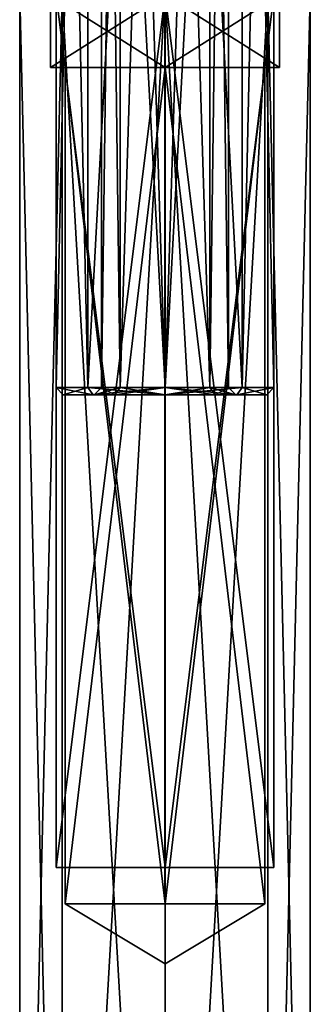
# Model space of a CAD drawing. Header units: millimetres. Extents: x -25 to 25, y -540 to 541.
# Tile 2 of 55: x -4 to 4, y -497 to -470. Entities that reach past the tile are written whole.
import ezdxf

# ---------------------------------------------------------------- set-up
doc = ezdxf.new("R2010")
doc.units = ezdxf.units.MM
doc.header["$LTSCALE"] = 33.374815
for name, color, linetype in [('106', 7, 'CONTINUOUS'), ('107', 7, 'CONTINUOUS'), ('108', 7, 'CONTINUOUS'), ('109', 7, 'CONTINUOUS'), ('110', 7, 'CONTINUOUS'), ('111', 7, 'CONTINUOUS'), ('112', 7, 'CONTINUOUS'), ('115', 7, 'CONTINUOUS'), ('116', 7, 'CONTINUOUS'), ('345', 7, 'CONTINUOUS'), ('346', 7, 'CONTINUOUS'), ('358', 7, 'CONTINUOUS'), ('359', 7, 'CONTINUOUS'), ('360', 7, 'CONTINUOUS'), ('361', 7, 'CONTINUOUS'), ('362', 7, 'CONTINUOUS'), ('363', 7, 'CONTINUOUS'), ('364', 7, 'CONTINUOUS'), ('365', 7, 'CONTINUOUS'), ('366', 7, 'CONTINUOUS'), ('367', 7, 'CONTINUOUS')]:
    doc.layers.add(name, color=color, linetype=linetype)

msp = doc.modelspace()

# ---------------------------------------------------------------- linework, layer by layer
at = {"layer": '106', "linetype": 'CONTINUOUS'}
for points in [[(-2.121, -440.7, 2.121), (-3, -440.7), (-2.121, -480.3, 2.121), (-2.121, -440.7, 2.121)], [(-2.121, -480.3, 2.121), (-3, -440.7), (-3, -480.3), (-2.121, -480.3, 2.121)], [(0, -440.7, 3), (-2.121, -440.7, 2.121), (0, -480.3, 3), (0, -440.7, 3)], [(0, -480.3, 3), (-2.121, -440.7, 2.121), (-2.121, -480.3, 2.121), (0, -480.3, 3)], [(2.121, -440.7, 2.121), (0, -440.7, 3), (2.121, -480.3, 2.121), (2.121, -440.7, 2.121)], [(2.121, -480.3, 2.121), (0, -440.7, 3), (0, -480.3, 3), (2.121, -480.3, 2.121)], [(3, -440.7), (2.121, -440.7, 2.121), (3, -480.3), (3, -440.7)], [(3, -480.3), (2.121, -440.7, 2.121), (2.121, -480.3, 2.121), (3, -480.3)]]:
    msp.add_3dface(points, dxfattribs=at)
at = {"layer": '107', "linetype": 'CONTINUOUS'}
for points in [[(-3, -440.7), (-2.121, -440.7, -2.121), (-3, -480.3), (-3, -440.7)], [(-3, -480.3), (-2.121, -440.7, -2.121), (-2.121, -480.3, -2.121), (-3, -480.3)], [(-2.121, -440.7, -2.121), (0, -440.7, -3), (-2.121, -480.3, -2.121), (-2.121, -440.7, -2.121)], [(-2.121, -480.3, -2.121), (0, -440.7, -3), (0, -480.3, -3), (-2.121, -480.3, -2.121)], [(0, -440.7, -3), (2.121, -440.7, -2.121), (0, -480.3, -3), (0, -440.7, -3)], [(0, -480.3, -3), (2.121, -440.7, -2.121), (2.121, -480.3, -2.121), (0, -480.3, -3)], [(2.121, -440.7, -2.121), (3, -440.7), (2.121, -480.3, -2.121), (2.121, -440.7, -2.121)], [(3, -440.7), (3, -480.3), (2.121, -480.3, -2.121), (3, -440.7)]]:
    msp.add_3dface(points, dxfattribs=at)
at = {"layer": '108', "linetype": 'CONTINUOUS'}
for points in [[(-3, -480.3), (-2.121, -480.3, -2.121), (-2.8, -480.5), (-3, -480.3)], [(-2.8, -480.5), (-2.121, -480.3, -2.121), (-1.981, -480.5, -1.979), (-2.8, -480.5)], [(-2.121, -480.3, -2.121), (0, -480.3, -3), (-1.981, -480.5, -1.979), (-2.121, -480.3, -2.121)], [(0, -480.3, -3), (0, -480.5, -2.8), (-1.981, -480.5, -1.979), (0, -480.3, -3)], [(0, -480.3, -3), (2.121, -480.3, -2.121), (0, -480.5, -2.8), (0, -480.3, -3)], [(0, -480.5, -2.8), (2.121, -480.3, -2.121), (1.979, -480.5, -1.981), (0, -480.5, -2.8)], [(2.121, -480.3, -2.121), (3, -480.3), (1.979, -480.5, -1.981), (2.121, -480.3, -2.121)], [(1.979, -480.5, -1.981), (3, -480.3), (2.8, -480.5), (1.979, -480.5, -1.981)]]:
    msp.add_3dface(points, dxfattribs=at)
at = {"layer": '109', "linetype": 'CONTINUOUS'}
for points in [[(-2.8, -480.5), (-1.981, -480.5, -1.979), (-1.95, -480.5), (-2.8, -480.5)], [(-1.979, -480.5, 1.981), (-2.8, -480.5), (-1.379, -480.5, 1.378), (-1.979, -480.5, 1.981)], [(-1.379, -480.5, 1.378), (-2.8, -480.5), (-1.95, -480.5), (-1.379, -480.5, 1.378)], [(0, -480.5, -2.8), (1.979, -480.5, -1.981), (-1.981, -480.5, -1.979), (0, -480.5, -2.8)], [(-1.981, -480.5, -1.979), (1.979, -480.5, -1.981), (0, -480.5, -1.95), (-1.981, -480.5, -1.979)], [(-1.95, -480.5), (-1.981, -480.5, -1.979), (-1.378, -480.5, -1.379), (-1.95, -480.5)], [(-1.378, -480.5, -1.379), (-1.981, -480.5, -1.979), (0, -480.5, -1.95), (-1.378, -480.5, -1.379)], [(0, -480.5, 2.8), (-1.979, -480.5, 1.981), (1.981, -480.5, 1.979), (0, -480.5, 2.8)], [(1.981, -480.5, 1.979), (-1.979, -480.5, 1.981), (0, -480.5, 1.95), (1.981, -480.5, 1.979)], [(0, -480.5, 1.95), (-1.979, -480.5, 1.981), (-1.379, -480.5, 1.378), (0, -480.5, 1.95)], [(0, -480.5, -1.95), (1.979, -480.5, -1.981), (1.379, -480.5, -1.378), (0, -480.5, -1.95)], [(1.378, -480.5, 1.379), (1.981, -480.5, 1.979), (0, -480.5, 1.95), (1.378, -480.5, 1.379)], [(1.95, -480.5), (1.981, -480.5, 1.979), (1.378, -480.5, 1.379), (1.95, -480.5)], [(1.979, -480.5, -1.981), (2.8, -480.5), (1.379, -480.5, -1.378), (1.979, -480.5, -1.981)], [(2.8, -480.5), (1.95, -480.5), (1.379, -480.5, -1.378), (2.8, -480.5)], [(2.8, -480.5), (1.981, -480.5, 1.979), (1.95, -480.5), (2.8, -480.5)]]:
    msp.add_3dface(points, dxfattribs=at)
at = {"layer": '110', "linetype": 'CONTINUOUS'}
for points in [[(-1.379, -480.5, 1.378), (-1.95, -480.5), (-1.237, -480.3, 1.237), (-1.379, -480.5, 1.378)], [(-1.237, -480.3, 1.237), (-1.95, -480.5), (-1.75, -480.3), (-1.237, -480.3, 1.237)], [(0, -480.5, 1.95), (-1.379, -480.5, 1.378), (0, -480.3, 1.75), (0, -480.5, 1.95)], [(0, -480.3, 1.75), (-1.379, -480.5, 1.378), (-1.237, -480.3, 1.237), (0, -480.3, 1.75)], [(1.378, -480.5, 1.379), (0, -480.5, 1.95), (1.237, -480.3, 1.237), (1.378, -480.5, 1.379)], [(1.237, -480.3, 1.237), (0, -480.5, 1.95), (0, -480.3, 1.75), (1.237, -480.3, 1.237)], [(1.75, -480.3), (1.378, -480.5, 1.379), (1.237, -480.3, 1.237), (1.75, -480.3)], [(1.95, -480.5), (1.378, -480.5, 1.379), (1.75, -480.3), (1.95, -480.5)]]:
    msp.add_3dface(points, dxfattribs=at)
at = {"layer": '111', "linetype": 'CONTINUOUS'}
for points in [[(-1.95, -480.5), (-1.378, -480.5, -1.379), (-1.75, -480.3), (-1.95, -480.5)], [(-1.75, -480.3), (-1.378, -480.5, -1.379), (-1.237, -480.3, -1.237), (-1.75, -480.3)], [(-1.378, -480.5, -1.379), (0, -480.5, -1.95), (-1.237, -480.3, -1.237), (-1.378, -480.5, -1.379)], [(-1.237, -480.3, -1.237), (0, -480.5, -1.95), (0, -480.3, -1.75), (-1.237, -480.3, -1.237)], [(0, -480.5, -1.95), (1.379, -480.5, -1.378), (0, -480.3, -1.75), (0, -480.5, -1.95)], [(0, -480.3, -1.75), (1.379, -480.5, -1.378), (1.237, -480.3, -1.237), (0, -480.3, -1.75)], [(1.379, -480.5, -1.378), (1.95, -480.5), (1.237, -480.3, -1.237), (1.379, -480.5, -1.378)], [(1.95, -480.5), (1.75, -480.3), (1.237, -480.3, -1.237), (1.95, -480.5)]]:
    msp.add_3dface(points, dxfattribs=at)
at = {"layer": '112', "linetype": 'CONTINUOUS'}
for points in [[(-1.75, -480.3), (-1.237, -480.3, -1.237), (-1.75, -440.7), (-1.75, -480.3)], [(-1.75, -440.7), (-1.237, -480.3, -1.237), (-1.237, -440.7, -1.237), (-1.75, -440.7)], [(-1.237, -480.3, -1.237), (0, -480.3, -1.75), (-1.237, -440.7, -1.237), (-1.237, -480.3, -1.237)], [(0, -480.3, -1.75), (0, -440.7, -1.75), (-1.237, -440.7, -1.237), (0, -480.3, -1.75)], [(0, -480.3, -1.75), (1.237, -480.3, -1.237), (0, -440.7, -1.75), (0, -480.3, -1.75)], [(0, -440.7, -1.75), (1.237, -480.3, -1.237), (1.237, -440.7, -1.237), (0, -440.7, -1.75)], [(1.237, -480.3, -1.237), (1.75, -480.3), (1.237, -440.7, -1.237), (1.237, -480.3, -1.237)], [(1.237, -440.7, -1.237), (1.75, -480.3), (1.75, -440.7), (1.237, -440.7, -1.237)]]:
    msp.add_3dface(points, dxfattribs=at)
at = {"layer": '115', "linetype": 'CONTINUOUS'}
for points in [[(-1.237, -480.3, 1.237), (-1.75, -480.3), (-1.237, -440.7, 1.237), (-1.237, -480.3, 1.237)], [(-1.75, -480.3), (-1.75, -440.7), (-1.237, -440.7, 1.237), (-1.75, -480.3)], [(0, -480.3, 1.75), (-1.237, -480.3, 1.237), (0, -440.7, 1.75), (0, -480.3, 1.75)], [(-1.237, -480.3, 1.237), (-1.237, -440.7, 1.237), (0, -440.7, 1.75), (-1.237, -480.3, 1.237)], [(1.237, -480.3, 1.237), (0, -480.3, 1.75), (1.237, -440.7, 1.237), (1.237, -480.3, 1.237)], [(0, -480.3, 1.75), (0, -440.7, 1.75), (1.237, -440.7, 1.237), (0, -480.3, 1.75)], [(1.75, -480.3), (1.237, -480.3, 1.237), (1.75, -440.7), (1.75, -480.3)], [(1.75, -440.7), (1.237, -480.3, 1.237), (1.237, -440.7, 1.237), (1.75, -440.7)]]:
    msp.add_3dface(points, dxfattribs=at)
at = {"layer": '116', "linetype": 'CONTINUOUS'}
for points in [[(-2.121, -480.3, 2.121), (-3, -480.3), (-1.979, -480.5, 1.981), (-2.121, -480.3, 2.121)], [(-3, -480.3), (-2.8, -480.5), (-1.979, -480.5, 1.981), (-3, -480.3)], [(0, -480.3, 3), (-2.121, -480.3, 2.121), (0, -480.5, 2.8), (0, -480.3, 3)], [(-2.121, -480.3, 2.121), (-1.979, -480.5, 1.981), (0, -480.5, 2.8), (-2.121, -480.3, 2.121)], [(2.121, -480.3, 2.121), (0, -480.3, 3), (1.981, -480.5, 1.979), (2.121, -480.3, 2.121)], [(0, -480.3, 3), (0, -480.5, 2.8), (1.981, -480.5, 1.979), (0, -480.3, 3)], [(2.8, -480.5), (2.121, -480.3, 2.121), (1.981, -480.5, 1.979), (2.8, -480.5)], [(3, -480.3), (2.121, -480.3, 2.121), (2.8, -480.5), (3, -480.3)]]:
    msp.add_3dface(points, dxfattribs=at)
at = {"layer": '345', "linetype": 'CONTINUOUS'}
for points in [[(-0.001, -469.5, 4), (-4, -469.5), (-2.828, -518.8, 2.828), (-0.001, -469.5, 4)], [(-2.828, -518.8, 2.828), (-4, -469.5), (-4, -518.8), (-2.828, -518.8, 2.828)], [(0, -518.8, 4), (-0.001, -469.5, 4), (-2.828, -518.8, 2.828), (0, -518.8, 4)], [(2.828, -469.5, 2.829), (-0.001, -469.5, 4), (0, -518.8, 4), (2.828, -469.5, 2.829)], [(2.828, -518.8, 2.828), (2.828, -469.5, 2.829), (0, -518.8, 4), (2.828, -518.8, 2.828)], [(4, -469.5), (2.828, -469.5, 2.829), (4, -518.8), (4, -469.5)], [(4, -518.8), (2.828, -469.5, 2.829), (2.828, -518.8, 2.828), (4, -518.8)]]:
    msp.add_3dface(points, dxfattribs=at)
at = {"layer": '346', "linetype": 'CONTINUOUS'}
for points in [[(-4, -469.5), (-2.828, -469.5, -2.829), (-4, -518.8), (-4, -469.5)], [(-4, -518.8), (-2.828, -469.5, -2.829), (-2.828, -518.8, -2.828), (-4, -518.8)], [(-2.828, -469.5, -2.829), (0.001, -469.5, -4), (0, -518.8, -4), (-2.828, -469.5, -2.829)], [(-2.828, -518.8, -2.828), (-2.828, -469.5, -2.829), (0, -518.8, -4), (-2.828, -518.8, -2.828)], [(0, -518.8, -4), (0.001, -469.5, -4), (2.828, -518.8, -2.828), (0, -518.8, -4)], [(0.001, -469.5, -4), (4, -469.5), (2.828, -518.8, -2.828), (0.001, -469.5, -4)], [(4, -469.5), (4, -518.8), (2.828, -518.8, -2.828), (4, -469.5)]]:
    msp.add_3dface(points, dxfattribs=at)
at = {"layer": '358', "linetype": 'CONTINUOUS'}
for points in [[(0, -469.5, -3.15), (-3.15, -469.5), (0, -471.5, -3.15), (0, -469.5, -3.15)], [(0, -471.5, -3.15), (-3.15, -469.5), (-3.15, -471.5), (0, -471.5, -3.15)], [(3.15, -469.5), (0, -469.5, -3.15), (3.15, -471.5), (3.15, -469.5)], [(3.15, -471.5), (0, -469.5, -3.15), (0, -471.5, -3.15), (3.15, -471.5)]]:
    msp.add_3dface(points, dxfattribs=at)
at = {"layer": '359', "linetype": 'CONTINUOUS'}
for points in [[(-3.15, -469.5), (0, -469.5, 3.15), (-3.15, -471.5), (-3.15, -469.5)], [(-3.15, -471.5), (0, -469.5, 3.15), (0, -471.5, 3.15), (-3.15, -471.5)], [(0, -469.5, 3.15), (3.15, -469.5), (0, -471.5, 3.15), (0, -469.5, 3.15)], [(3.15, -469.5), (3.15, -471.5), (0, -471.5, 3.15), (3.15, -469.5)]]:
    msp.add_3dface(points, dxfattribs=at)
at = {"layer": '360', "linetype": 'CONTINUOUS'}
for points in [[(0, -471.5, -3.15), (-3.15, -471.5), (0, -471.5, -2.75), (0, -471.5, -3.15)], [(-3.15, -471.5), (0, -471.5, 3.15), (-2.75, -471.5), (-3.15, -471.5)], [(-3.15, -471.5), (-2.75, -471.5), (0, -471.5, -2.75), (-3.15, -471.5)], [(-2.75, -471.5), (0, -471.5, 3.15), (0, -471.5, 2.75), (-2.75, -471.5)], [(3.15, -471.5), (0, -471.5, -3.15), (2.75, -471.5), (3.15, -471.5)], [(0, -471.5, 3.15), (3.15, -471.5), (0, -471.5, 2.75), (0, -471.5, 3.15)], [(0, -471.5, 2.75), (3.15, -471.5), (2.75, -471.5), (0, -471.5, 2.75)], [(2.75, -471.5), (0, -471.5, -3.15), (0, -471.5, -2.75), (2.75, -471.5)]]:
    msp.add_3dface(points, dxfattribs=at)
at = {"layer": '361', "linetype": 'CONTINUOUS'}
for points in [[(-2.75, -471.5), (0, -471.5, 2.75), (-2.75, -494.5), (-2.75, -471.5)], [(-2.75, -494.5), (0, -471.5, 2.75), (0, -494.5, 2.75), (-2.75, -494.5)], [(0, -471.5, 2.75), (2.75, -471.5), (0, -494.5, 2.75), (0, -471.5, 2.75)], [(0, -494.5, 2.75), (2.75, -471.5), (2.75, -494.5), (0, -494.5, 2.75)]]:
    msp.add_3dface(points, dxfattribs=at)
at = {"layer": '362', "linetype": 'CONTINUOUS'}
for points in [[(0, -471.5, -2.75), (-2.75, -471.5), (0, -494.5, -2.75), (0, -471.5, -2.75)], [(-2.75, -471.5), (-2.75, -494.5), (0, -494.5, -2.75), (-2.75, -471.5)], [(2.75, -471.5), (0, -471.5, -2.75), (2.75, -494.5), (2.75, -471.5)], [(2.75, -494.5), (0, -471.5, -2.75), (0, -494.5, -2.75), (2.75, -494.5)]]:
    msp.add_3dface(points, dxfattribs=at)
at = {"layer": '363', "linetype": 'CONTINUOUS'}
for points in [[(0, -494.5, -2.75), (-2.75, -494.5), (0, -496.152), (0, -494.5, -2.75)], [(2.75, -494.5), (0, -494.5, -2.75), (0, -496.152), (2.75, -494.5)]]:
    msp.add_3dface(points, dxfattribs=at)
at = {"layer": '364', "linetype": 'CONTINUOUS'}
for points in [[(-2.75, -494.5), (0, -494.5, 2.75), (0, -496.152), (-2.75, -494.5)], [(0, -494.5, 2.75), (2.75, -494.5), (0, -496.152), (0, -494.5, 2.75)]]:
    msp.add_3dface(points, dxfattribs=at)
at = {"layer": '365', "linetype": 'CONTINUOUS'}
for points in [[(0, -493.5, 3), (-3, -493.5), (0, -469.5, 3), (0, -493.5, 3)], [(0, -469.5, 3), (-3, -493.5), (-3, -469.5), (0, -469.5, 3)], [(3, -493.5), (0, -493.5, 3), (3, -469.5), (3, -493.5)], [(3, -469.5), (0, -493.5, 3), (0, -469.5, 3), (3, -469.5)]]:
    msp.add_3dface(points, dxfattribs=at)
at = {"layer": '366', "linetype": 'CONTINUOUS'}
for points in [[(-3, -469.5), (-3, -493.5), (0, -493.5, -3), (-3, -469.5)], [(0, -469.5, -3), (-3, -469.5), (0, -493.5, -3), (0, -469.5, -3)], [(3, -493.5), (3, -469.5), (0, -469.5, -3), (3, -493.5)], [(3, -493.5), (0, -469.5, -3), (0, -493.5, -3), (3, -493.5)]]:
    msp.add_3dface(points, dxfattribs=at)
at = {"layer": '367', "linetype": 'CONTINUOUS'}
for points in [[(-3, -493.5), (0, -493.5, 3), (-2.75, -493.5), (-3, -493.5)], [(0, -493.5, -3), (-3, -493.5), (0, -493.5, -2.75), (0, -493.5, -3)], [(-3, -493.5), (-2.75, -493.5), (0, -493.5, -2.75), (-3, -493.5)], [(-2.75, -493.5), (0, -493.5, 3), (0, -493.5, 2.75), (-2.75, -493.5)], [(0, -493.5, 3), (3, -493.5), (0, -493.5, 2.75), (0, -493.5, 3)], [(3, -493.5), (0, -493.5, -3), (2.75, -493.5), (3, -493.5)], [(0, -493.5, 2.75), (3, -493.5), (2.75, -493.5), (0, -493.5, 2.75)], [(2.75, -493.5), (0, -493.5, -3), (0, -493.5, -2.75), (2.75, -493.5)]]:
    msp.add_3dface(points, dxfattribs=at)

doc.saveas('drawing.dxf')
